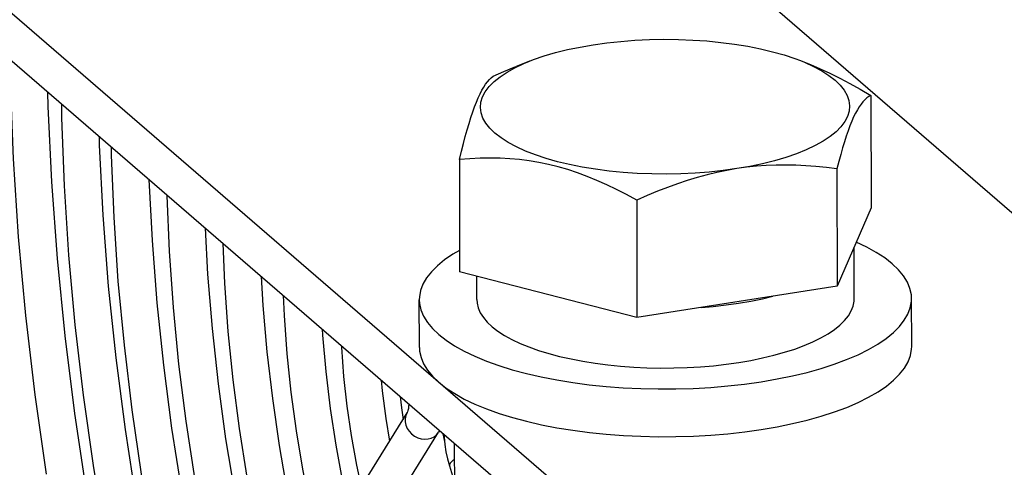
# Model space of a CAD drawing. Header units: millimetres. Extents: x -2579 to 1363, y -329 to 2298.
# Tile 174 of 256: x -87 to -39, y 857 to 879. Entities that reach past the tile are written whole.
import ezdxf

# ---------------------------------------------------------------- set-up
doc = ezdxf.new("R2010")
doc.units = ezdxf.units.MM
doc.header["$LTSCALE"] = 30.734
doc.layers.get('0').update_dxf_attribs({"linetype": 'CONTINUOUS'})

msp = doc.modelspace()

# ---------------------------------------------------------------- linework, layer by layer
at = {"color": 7}
for p, q in [((-175.863, 987.783), (34.299, 806.353)), ((-11.486, 811.159), (-165.369, 944.004)), ((-62.255, 876.768), (-62.904, 876.51)), ((-49.038, 876.798), (-48.835, 876.716)), ((-49.038, 876.798), (-48.707, 876.669)), ((-45.611, 875.104), (-45.598, 869.623)), ((-65.667, 871.979), (-65.654, 866.497)), ((-47.262, 871.52), (-47.249, 865.801)), ((-57.022, 869.998), (-57.009, 864.28)), ((-45.598, 869.623), (-47.249, 865.801)), ((-46.42, 865.194), (-46.426, 867.708)), ((-57.009, 864.28), (-65.654, 866.497)), ((-64.82, 865.153), (-64.822, 866.284)), ((-47.249, 865.801), (-57.009, 864.28)), ((-67.615, 862.819), (-67.62, 865.146)), ((-43.615, 862.873), (-43.62, 865.201)), ((-68.555, 860.426), (-68.497, 859.874)), ((-68.497, 859.874), (-68.414, 859.304)), ((-83.647, 834.815), (-68.209, 859.634)), ((-82.118, 833.864), (-66.68, 858.683)), ((-66.636, 858.769), (-66.68, 858.683)), ((-65.915, 858.146), (-65.905, 853.986)), ((-66.156, 857.042), (-65.91, 856.23))]:
    msp.add_line(p, q, dxfattribs=at)
at = {"color": 3}
msp.add_line((-11.491, 813.486), (-165.374, 946.331), dxfattribs=at)
at = {"color": 7}
for points in [[(-62.255, 876.768), (-62.046, 876.849), (-61.53, 877.026), (-60.978, 877.188), (-60.393, 877.334), (-59.78, 877.462), (-59.138, 877.573)], [(-59.138, 877.573), (-58.475, 877.665), (-57.798, 877.738), (-57.106, 877.791), (-56.405, 877.825), (-55.699, 877.838), (-54.992, 877.831), (-54.29, 877.803), (-53.596, 877.756), (-52.915, 877.689), (-52.25, 877.603), (-51.607, 877.497), (-50.988, 877.374), (-50.398, 877.233), (-49.84, 877.076), (-49.318, 876.903), (-49.038, 876.798)], [(-87.579, 876.849), (-87.567, 875.764), (-87.421, 872.018), (-87.172, 868.215), (-86.821, 864.374), (-86.37, 860.513), (-85.82, 856.647)], [(-57.686, 871.352), (-58.367, 871.419), (-59.032, 871.505), (-59.675, 871.61), (-60.294, 871.734), (-60.884, 871.874), (-61.442, 872.032), (-61.964, 872.204), (-62.447, 872.392), (-62.888, 872.592), (-63.284, 872.805), (-63.634, 873.028), (-63.934, 873.261), (-64.182, 873.502), (-64.379, 873.75), (-64.521, 874.002), (-64.609, 874.258), (-64.641, 874.515), (-64.618, 874.773), (-64.539, 875.029), (-64.406, 875.283), (-64.218, 875.532), (-63.978, 875.775), (-63.686, 876.01), (-63.345, 876.237), (-62.956, 876.453), (-62.522, 876.657), (-62.255, 876.768)], [(-48.835, 876.716), (-48.394, 876.515), (-47.998, 876.303), (-47.648, 876.079), (-47.348, 875.846), (-47.1, 875.605), (-46.903, 875.358), (-46.761, 875.106), (-46.673, 874.85), (-46.641, 874.593), (-46.664, 874.335), (-46.743, 874.078), (-46.876, 873.825), (-47.064, 873.576), (-47.304, 873.333), (-47.596, 873.097), (-47.937, 872.871), (-48.326, 872.655), (-48.76, 872.45), (-49.237, 872.259), (-49.752, 872.082), (-50.305, 871.92), (-50.889, 871.774), (-51.502, 871.646), (-52.144, 871.535)], [(-48.707, 876.669), (-48.55, 876.606), (-48.077, 876.406), (-47.601, 876.187), (-47.12, 875.949), (-46.631, 875.691), (-46.127, 875.409), (-45.611, 875.104)], [(-64.017, 876.037), (-63.503, 876.263), (-63, 876.472), (-62.904, 876.51)], [(-65.667, 871.979), (-65.568, 872.38), (-65.472, 872.756), (-65.379, 873.105), (-65.288, 873.432), (-65.197, 873.74), (-65.107, 874.028), (-65.017, 874.297), (-64.927, 874.547), (-64.837, 874.778), (-64.748, 874.99), (-64.658, 875.183), (-64.568, 875.356), (-64.478, 875.511), (-64.388, 875.648), (-64.297, 875.768), (-64.205, 875.872), (-64.112, 875.962), (-64.017, 876.037)], [(-85.745, 875.265), (-85.73, 874.567), (-85.554, 870.886), (-85.278, 867.153), (-84.904, 863.385), (-84.432, 859.6), (-83.865, 855.815), (-83.207, 852.05), (-82.459, 848.321), (-81.626, 844.648), (-80.712, 841.046), (-80.418, 840.005)], [(-85.074, 874.686), (-85.067, 874.018), (-84.94, 870.695), (-84.721, 867.322), (-84.411, 863.914), (-84.013, 860.487), (-83.527, 857.058), (-82.955, 853.64), (-82.302, 850.251), (-81.569, 846.905), (-80.76, 843.618), (-79.967, 840.731)], [(-45.611, 875.104), (-45.71, 875.048), (-45.807, 874.978), (-45.9, 874.895), (-45.993, 874.797), (-46.084, 874.683), (-46.174, 874.553), (-46.264, 874.406), (-46.354, 874.24), (-46.444, 874.055), (-46.534, 873.851), (-46.624, 873.627), (-46.713, 873.385), (-46.803, 873.124), (-46.893, 872.843), (-46.983, 872.544), (-47.074, 872.225), (-47.167, 871.883), (-47.262, 871.52)], [(-83.235, 873.098), (-83.225, 872.675), (-83.054, 869.266), (-82.787, 865.807), (-82.424, 862.317), (-81.968, 858.814), (-81.421, 855.315), (-80.786, 851.841), (-80.065, 848.407), (-79.264, 845.034), (-78.672, 842.812)], [(-82.646, 872.59), (-82.641, 872.197), (-82.522, 869.147), (-82.314, 866.05), (-82.019, 862.923), (-81.639, 859.78), (-81.176, 856.637), (-80.631, 853.509), (-80.009, 850.413), (-79.311, 847.363), (-78.541, 844.375), (-78.275, 843.451)], [(-57.022, 869.998), (-57.518, 870.27), (-58.006, 870.521), (-58.486, 870.751), (-58.96, 870.962), (-59.433, 871.155), (-59.904, 871.329), (-60.375, 871.485), (-60.846, 871.621), (-61.317, 871.738), (-61.789, 871.835), (-62.259, 871.914), (-62.731, 871.974), (-63.203, 872.016), (-63.679, 872.041), (-64.159, 872.049), (-64.648, 872.042), (-65.151, 872.018), (-65.667, 871.979)], [(-52.144, 871.535), (-52.807, 871.442), (-53.484, 871.37), (-54.176, 871.316), (-54.877, 871.283), (-55.583, 871.27), (-56.29, 871.277), (-56.992, 871.304), (-57.686, 871.352)], [(-52.144, 871.535), (-52.627, 871.451), (-53.11, 871.351), (-53.591, 871.236), (-54.073, 871.105), (-54.554, 870.958), (-55.037, 870.797), (-55.523, 870.622), (-56.013, 870.43), (-56.514, 870.222), (-57.022, 869.998)], [(-47.262, 871.52), (-47.776, 871.586), (-48.28, 871.638), (-48.773, 871.676), (-49.26, 871.7), (-49.743, 871.71), (-50.224, 871.706), (-50.704, 871.687), (-51.183, 871.652), (-51.663, 871.601), (-52.144, 871.535)], [(-80.803, 871), (-80.652, 868.024), (-80.417, 865), (-80.098, 861.949), (-79.698, 858.887), (-79.218, 855.83), (-78.661, 852.793), (-78.03, 849.793), (-77.328, 846.846), (-76.978, 845.535)], [(-79.926, 870.242), (-79.926, 870.204), (-79.818, 867.509), (-79.628, 864.771), (-79.358, 862.007), (-79.01, 859.231), (-78.584, 856.457), (-78.084, 853.702), (-77.513, 850.98), (-76.873, 848.305), (-76.383, 846.493)], [(-78.067, 868.637), (-77.946, 866.396), (-77.728, 863.735), (-77.434, 861.051), (-77.065, 858.36), (-76.623, 855.678), (-76.111, 853.019), (-75.533, 850.4), (-75.079, 848.589)], [(-43.62, 865.201), (-43.631, 865.381), (-43.697, 865.693), (-43.825, 866.002), (-44.012, 866.306), (-44.259, 866.605), (-44.563, 866.897), (-44.924, 867.18), (-45.339, 867.452), (-45.807, 867.713), (-46.317, 867.958)], [(-77.197, 867.886), (-77.118, 865.945), (-76.952, 863.604), (-76.713, 861.24), (-76.404, 858.867), (-76.026, 856.5), (-75.582, 854.153), (-75.074, 851.839), (-74.505, 849.572), (-74.493, 849.531)], [(-65.657, 867.55), (-65.979, 867.364), (-66.385, 867.087), (-66.735, 866.802), (-67.03, 866.507), (-67.266, 866.206), (-67.443, 865.9), (-67.559, 865.59), (-67.615, 865.278), (-67.62, 865.146)], [(-75.325, 866.271), (-75.246, 864.865), (-75.05, 862.603), (-74.787, 860.324), (-74.458, 858.041), (-74.064, 855.769), (-73.609, 853.524), (-73.174, 851.652)], [(-74.251, 865.343), (-74.213, 864.371), (-74.079, 862.514), (-73.884, 860.638), (-73.631, 858.757), (-73.321, 856.883), (-72.955, 855.028), (-72.537, 853.203), (-72.439, 852.833)], [(-67.62, 865.146), (-67.609, 864.966), (-67.543, 864.654), (-67.415, 864.345), (-67.228, 864.041), (-66.981, 863.742), (-66.677, 863.45), (-66.316, 863.168), (-65.901, 862.895), (-65.433, 862.634), (-64.915, 862.386), (-64.35, 862.152), (-63.74, 861.934), (-63.089, 861.732), (-62.4, 861.547), (-61.677, 861.382), (-60.922, 861.235), (-60.141, 861.109), (-59.336, 861.003), (-58.513, 860.918), (-57.675, 860.855), (-56.826, 860.815), (-55.971, 860.796), (-55.115, 860.8), (-54.261, 860.826), (-53.414, 860.874)], [(-64.82, 865.153), (-64.807, 864.981), (-64.75, 864.744), (-64.647, 864.508), (-64.498, 864.276), (-64.305, 864.049), (-64.068, 863.827), (-63.788, 863.613), (-63.467, 863.406), (-63.106, 863.207), (-62.707, 863.019), (-62.273, 862.842), (-61.806, 862.676), (-61.307, 862.524), (-60.779, 862.384)], [(-52.662, 864.888), (-52.051, 864.974), (-51.459, 865.075), (-50.887, 865.192), (-50.378, 865.313)], [(-50.957, 861.148), (-50.178, 861.282), (-49.431, 861.434), (-48.713, 861.606), (-48.03, 861.797), (-47.387, 862.004), (-46.785, 862.228), (-46.228, 862.466), (-45.719, 862.719), (-45.261, 862.984), (-44.855, 863.26), (-44.504, 863.546), (-44.21, 863.84), (-43.974, 864.141), (-43.797, 864.447), (-43.681, 864.757), (-43.625, 865.069), (-43.62, 865.201)], [(-49.812, 862.581), (-49.32, 862.739), (-48.86, 862.91), (-48.434, 863.091), (-48.045, 863.283), (-47.693, 863.485), (-47.382, 863.695), (-47.112, 863.913), (-46.885, 864.137), (-46.702, 864.366), (-46.564, 864.599), (-46.472, 864.836), (-46.426, 865.074), (-46.42, 865.194)], [(-53.88, 864.768), (-53.288, 864.818), (-52.662, 864.888)], [(-72.364, 863.714), (-72.346, 863.42), (-72.186, 861.641), (-71.969, 859.849), (-71.698, 858.056), (-71.374, 856.276), (-71.099, 854.987)], [(-71.424, 862.902), (-71.421, 862.831), (-71.314, 861.403), (-71.154, 859.962), (-70.945, 858.52), (-70.686, 857.087), (-70.455, 856.022)], [(-67.614, 862.819), (-67.604, 862.638), (-67.537, 862.327), (-67.41, 862.018), (-67.223, 861.713), (-66.976, 861.414), (-66.671, 861.123), (-66.31, 860.84), (-65.895, 860.567), (-65.427, 860.306), (-64.91, 860.058), (-64.345, 859.825), (-63.735, 859.606), (-63.084, 859.404), (-62.395, 859.22), (-61.671, 859.054), (-60.917, 858.907), (-60.136, 858.781)], [(-50.951, 858.82), (-50.173, 858.954), (-49.425, 859.107), (-48.708, 859.279), (-48.025, 859.469), (-47.382, 859.676), (-46.78, 859.9), (-46.223, 860.139), (-45.714, 860.391), (-45.255, 860.656), (-44.85, 860.932), (-44.499, 861.218), (-44.205, 861.512), (-43.969, 861.813), (-43.792, 862.119), (-43.675, 862.429), (-43.62, 862.741), (-43.615, 862.873)], [(-60.779, 862.384), (-60.225, 862.258), (-59.649, 862.148), (-59.051, 862.052), (-58.437, 861.972), (-57.808, 861.909), (-57.169, 861.861), (-56.521, 861.831), (-55.869, 861.817), (-55.216, 861.821), (-54.564, 861.841), (-53.918, 861.878), (-53.281, 861.931), (-52.655, 862.001)], [(-52.655, 862.001), (-52.045, 862.087), (-51.452, 862.189), (-50.881, 862.305), (-50.333, 862.437), (-49.812, 862.581)], [(-69.482, 861.226), (-69.432, 860.712), (-69.253, 859.355), (-69.069, 858.25)], [(-53.414, 860.874), (-52.578, 860.944), (-51.759, 861.035), (-50.957, 861.148)], [(-68.134, 860.062), (-68.141, 859.964), (-68.156, 859.845), (-68.174, 859.752), (-68.191, 859.686), (-68.205, 859.645)], [(-68.205, 859.645), (-68.212, 859.629), (-68.209, 859.634)], [(-66.472, 858.628), (-66.47, 858.613), (-66.388, 858.243)], [(-66.41, 858.574), (-66.406, 858.449), (-66.374, 858.091), (-66.321, 857.736), (-66.248, 857.384), (-66.156, 857.042)], [(-60.136, 858.781), (-59.331, 858.675), (-58.508, 858.591), (-57.669, 858.528), (-56.821, 858.487), (-55.966, 858.468), (-55.109, 858.472), (-54.255, 858.498), (-53.408, 858.546)], [(-53.408, 858.546), (-52.572, 858.616), (-51.754, 858.707), (-50.951, 858.82)]]:
    msp.add_lwpolyline(points, dxfattribs=at)
at = {"color": 2}
for points in [[(-68.209, 859.634), (-68.274, 859.496), (-68.307, 859.346), (-68.307, 859.188), (-68.274, 859.029), (-68.209, 858.876), (-68.114, 858.733), (-67.994, 858.606), (-67.853, 858.501), (-67.696, 858.421), (-67.529, 858.369), (-67.359, 858.348), (-67.193, 858.358)], [(-67.193, 858.358), (-67.036, 858.398), (-66.895, 858.468), (-66.775, 858.565), (-66.68, 858.683)], [(-65.913, 857.357), (-65.965, 857.324), (-66.059, 857.247), (-66.124, 857.173), (-66.156, 857.104), (-66.156, 857.042)]]:
    msp.add_lwpolyline(points, dxfattribs=at)

doc.saveas('drawing.dxf')
